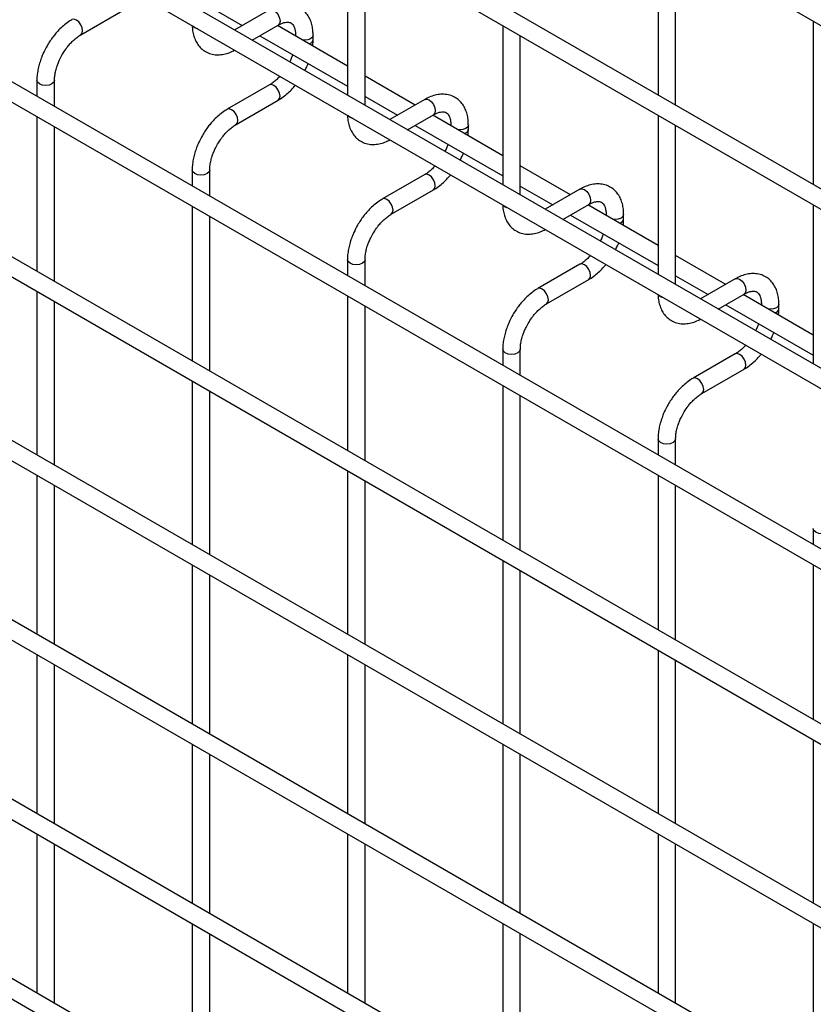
# Model space of a CAD drawing. Header units: inches. Extents: x 0.2 to 10.8, y 0.2 to 8.2.
# Tile 25 of 56: x 8.376 to 8.677, y 6.276 to 6.65. Entities that reach past the tile are written whole.
import ezdxf

# ---------------------------------------------------------------- set-up
doc = ezdxf.new("R2010")
doc.units = ezdxf.units.IN
doc.header["$MEASUREMENT"] = 0

msp = doc.modelspace()

# ---------------------------------------------------------------- linework, layer by layer
for p, q in [((7.788006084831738, 7.162782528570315), (10.55485599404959, 5.565514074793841)), ((10.55818905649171, 5.501541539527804), (7.791339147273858, 7.098809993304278)), ((7.788006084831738, 7.093036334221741), (10.55485599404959, 5.495767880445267)), ((10.55818905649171, 5.433496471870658), (7.791339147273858, 7.030764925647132)), ((7.788006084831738, 7.024991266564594), (10.55485599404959, 5.427722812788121)), ((10.55818905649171, 5.364960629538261), (7.791339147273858, 6.962229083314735)), ((7.788006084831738, 6.956455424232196), (10.55485599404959, 5.359186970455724)), ((7.788006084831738, 6.89011148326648), (10.55485599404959, 5.292843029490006)), ((10.48625378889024, 5.340144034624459), (7.858918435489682, 6.856872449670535)), ((10.55818905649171, 5.22887049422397), (7.791339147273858, 6.826138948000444)), ((7.788006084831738, 6.820365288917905), (10.55485599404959, 5.223096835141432)), ((10.55818905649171, 5.160825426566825), (7.791339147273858, 6.758093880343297)), ((7.788006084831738, 6.752320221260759), (10.55485599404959, 5.155051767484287)), ((10.55818905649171, 5.092780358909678), (7.791339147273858, 6.690048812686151)), ((7.788006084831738, 6.684275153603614), (10.55485599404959, 5.087006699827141)), ((8.618368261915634, 6.68342464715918), (8.618368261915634, 6.621376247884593)), ((8.500517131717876, 6.681712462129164), (8.500517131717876, 6.621365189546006)), ((8.6250349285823, 6.617527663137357), (8.6250349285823, 6.679576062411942)), ((8.507183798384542, 6.617516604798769), (8.507183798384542, 6.677863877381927)), ((8.39930366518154, 6.644194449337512), (8.415301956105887, 6.653430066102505)), ((8.448258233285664, 6.654844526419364), (8.460599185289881, 6.647720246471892)), ((8.470894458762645, 6.65366358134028), (8.45773153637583, 6.646064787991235)), ((8.677293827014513, 6.6494076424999), (8.677293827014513, 6.587359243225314)), ((8.464398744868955, 6.64221589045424), (8.474227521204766, 6.647889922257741)), ((8.500517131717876, 6.632373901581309), (8.473933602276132, 6.647720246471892)), ((8.559442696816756, 6.647695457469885), (8.559442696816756, 6.587348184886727)), ((8.467266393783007, 6.643871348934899), (8.500517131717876, 6.624676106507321)), ((8.480806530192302, 6.644090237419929), (8.480806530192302, 6.643752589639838)), ((8.480870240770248, 6.64371581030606), (8.480806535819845, 6.644086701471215)), ((8.487473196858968, 6.642355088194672), (8.487473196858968, 6.644090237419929)), ((8.566109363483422, 6.583499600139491), (8.566109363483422, 6.643846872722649)), ((8.382666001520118, 6.626924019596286), (8.382666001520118, 6.620863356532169)), ((8.389332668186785, 6.617014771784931), (8.389332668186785, 6.626924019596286)), ((8.526191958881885, 6.617552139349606), (8.507183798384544, 6.628525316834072)), ((8.470894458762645, 6.625186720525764), (8.4548961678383, 6.615951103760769)), ((10.55818905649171, 5.024735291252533), (7.791339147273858, 6.622003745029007)), ((8.45822923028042, 6.610177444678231), (8.474227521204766, 6.619413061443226)), ((8.507183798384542, 6.620827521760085), (8.51952475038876, 6.613703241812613)), ((8.529820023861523, 6.619646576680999), (8.516657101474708, 6.612047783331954)), ((7.788006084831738, 6.616230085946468), (10.55485599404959, 5.018961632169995)), ((8.382666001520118, 6.613165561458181), (8.382666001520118, 6.554519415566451)), ((8.523324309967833, 6.608198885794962), (8.533153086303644, 6.613872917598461)), ((8.559442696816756, 6.59835689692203), (8.532859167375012, 6.613703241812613)), ((8.618368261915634, 6.613678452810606), (8.618368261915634, 6.553331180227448)), ((8.389332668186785, 6.550670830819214), (8.389332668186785, 6.609316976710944)), ((8.526191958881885, 6.609854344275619), (8.559442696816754, 6.590659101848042)), ((8.53973209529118, 6.610073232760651), (8.53973209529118, 6.609735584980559)), ((8.539795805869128, 6.609698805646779), (8.539732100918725, 6.610069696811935)), ((8.546398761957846, 6.608338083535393), (8.546398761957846, 6.610073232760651)), ((8.6250349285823, 6.54948259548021), (8.6250349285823, 6.609829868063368)), ((8.585117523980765, 6.583535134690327), (8.566109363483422, 6.594508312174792)), ((8.441591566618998, 6.592907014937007), (8.441591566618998, 6.586846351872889)), ((8.448258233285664, 6.582997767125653), (8.448258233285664, 6.592907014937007)), ((8.529820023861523, 6.591169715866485), (8.513821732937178, 6.58193409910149)), ((8.566109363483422, 6.586810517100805), (8.578450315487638, 6.579686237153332)), ((8.517154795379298, 6.576160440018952), (8.533153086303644, 6.585396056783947)), ((8.588745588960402, 6.58562957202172), (8.575582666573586, 6.578030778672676)), ((8.441591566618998, 6.579148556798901), (8.441591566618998, 6.520502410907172)), ((8.582249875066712, 6.574181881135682), (8.592078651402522, 6.579855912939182)), ((8.618368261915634, 6.564339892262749), (8.59178473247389, 6.579686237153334)), ((8.677293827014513, 6.579661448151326), (8.677293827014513, 6.519314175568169)), ((8.448258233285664, 6.516653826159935), (8.448258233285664, 6.575299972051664)), ((8.585117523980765, 6.575837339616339), (8.618368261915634, 6.556642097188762)), ((8.598657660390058, 6.576056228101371), (8.598657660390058, 6.575718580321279)), ((8.598721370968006, 6.5756818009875), (8.598657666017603, 6.576052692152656)), ((8.605324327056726, 6.574321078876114), (8.605324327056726, 6.576056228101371)), ((8.644043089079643, 6.549518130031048), (8.6250349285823, 6.560491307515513)), ((8.500517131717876, 6.558890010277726), (8.500517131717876, 6.55282934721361)), ((8.507183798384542, 6.548980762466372), (8.507183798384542, 6.558890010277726)), ((8.588745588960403, 6.557152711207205), (8.572747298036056, 6.54791709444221)), ((8.6250349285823, 6.552793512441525), (8.637375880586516, 6.545669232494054)), ((8.576080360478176, 6.542143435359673), (8.592078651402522, 6.551379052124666)), ((8.647671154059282, 6.551612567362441), (8.634508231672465, 6.544013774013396)), ((8.38266600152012, 6.546821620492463), (8.382666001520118, 6.484773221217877)), ((8.500517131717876, 6.545131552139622), (8.500517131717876, 6.486485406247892)), ((8.64117544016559, 6.540164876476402), (8.651004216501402, 6.545838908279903)), ((8.677293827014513, 6.530322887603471), (8.650710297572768, 6.545669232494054)), ((8.389332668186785, 6.480924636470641), (8.389332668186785, 6.542973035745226)), ((8.507183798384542, 6.482636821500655), (8.507183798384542, 6.541282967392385)), ((8.644043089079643, 6.54182033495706), (8.677293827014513, 6.522625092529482)), ((8.657583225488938, 6.542039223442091), (8.657583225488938, 6.541701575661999)), ((8.657646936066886, 6.541664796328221), (8.657583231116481, 6.542035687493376)), ((8.664249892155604, 6.540304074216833), (8.664249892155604, 6.542039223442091)), ((8.559442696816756, 6.524873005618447), (8.559442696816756, 6.51881234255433)), ((8.566109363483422, 6.514963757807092), (8.566109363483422, 6.524873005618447)), ((8.647671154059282, 6.523135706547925), (8.631672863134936, 6.51390008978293)), ((8.635005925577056, 6.508126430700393), (8.651004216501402, 6.517362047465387)), ((8.441591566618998, 6.512804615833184), (8.441591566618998, 6.450756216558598)), ((8.559442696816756, 6.511114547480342), (8.559442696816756, 6.452468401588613)), ((8.448258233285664, 6.44690763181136), (8.448258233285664, 6.508956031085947)), ((8.566109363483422, 6.448619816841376), (8.566109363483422, 6.507265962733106)), ((8.618368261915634, 6.490856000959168), (8.618368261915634, 6.48479533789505)), ((8.6250349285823, 6.480946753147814), (8.6250349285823, 6.490856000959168)), ((8.500517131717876, 6.478787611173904), (8.500517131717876, 6.416739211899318)), ((8.382666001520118, 6.477075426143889), (8.382666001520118, 6.416728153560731)), ((8.507183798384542, 6.412890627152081), (8.507183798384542, 6.474939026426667)), ((8.618368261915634, 6.477097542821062), (8.618368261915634, 6.418451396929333)), ((8.389332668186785, 6.412879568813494), (8.389332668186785, 6.473226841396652)), ((8.6250349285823, 6.414602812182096), (8.6250349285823, 6.473248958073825)), ((8.677293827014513, 6.456838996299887), (8.677293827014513, 6.450778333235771)), ((8.559442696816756, 6.444770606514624), (8.559442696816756, 6.382722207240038)), ((8.441591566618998, 6.44305842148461), (8.441591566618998, 6.382711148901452)), ((8.566109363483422, 6.378873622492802), (8.566109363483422, 6.440922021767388)), ((8.677293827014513, 6.443080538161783), (8.677293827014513, 6.384434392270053)), ((8.448258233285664, 6.378862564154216), (8.448258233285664, 6.439209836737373)), ((8.618368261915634, 6.410753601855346), (8.618368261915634, 6.348705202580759)), ((8.382666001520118, 6.409030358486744), (8.382666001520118, 6.348683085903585)), ((8.500517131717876, 6.409041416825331), (8.500517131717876, 6.348694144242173)), ((8.6250349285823, 6.344856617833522), (8.6250349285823, 6.406905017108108)), ((8.389332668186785, 6.344834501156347), (8.389332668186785, 6.405181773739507)), ((8.507183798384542, 6.344845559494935), (8.507183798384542, 6.405192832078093)), ((8.677293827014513, 6.376736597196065), (8.677293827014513, 6.314688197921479)), ((8.441591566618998, 6.375013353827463), (8.441591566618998, 6.314666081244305)), ((8.559442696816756, 6.37502441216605), (8.559442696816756, 6.314677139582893)), ((8.448258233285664, 6.310817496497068), (8.448258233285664, 6.371164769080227)), ((8.566109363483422, 6.310828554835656), (8.566109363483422, 6.371175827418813)), ((8.382666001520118, 6.340985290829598), (8.382666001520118, 6.28063801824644)), ((8.500517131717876, 6.340996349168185), (8.500517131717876, 6.280649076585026)), ((8.618368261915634, 6.341007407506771), (8.618368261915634, 6.280660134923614)), ((8.389332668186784, 6.276789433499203), (8.389332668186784, 6.337136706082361)), ((8.507183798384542, 6.276800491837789), (8.507183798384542, 6.337147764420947)), ((8.6250349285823, 6.276811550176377), (8.6250349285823, 6.337158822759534)), ((8.441591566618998, 6.306968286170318), (8.441591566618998, 6.24662101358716)), ((8.559442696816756, 6.306979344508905), (8.559442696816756, 6.246632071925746)), ((8.677293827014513, 6.306990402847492), (8.677293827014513, 6.246643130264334)), ((8.448258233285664, 6.242772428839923), (8.448258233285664, 6.303119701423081)), ((8.566109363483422, 6.242783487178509), (8.566109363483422, 6.303130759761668))]:
    msp.add_line(p, q)
at = {"flags": 128}
for points in [[(8.472560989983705, 6.653498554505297), (8.473462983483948, 6.652770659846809), (8.47422765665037, 6.651739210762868), (8.474738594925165, 6.65056123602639), (8.47491801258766, 6.649416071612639), (8.474738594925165, 6.648478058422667), (8.47422765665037, 6.647890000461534), (8.474227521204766, 6.647889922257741)], [(8.39763713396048, 6.649803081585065), (8.396735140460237, 6.650116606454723), (8.395970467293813, 6.649968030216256), (8.395960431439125, 6.649962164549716)], [(8.39929754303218, 6.644190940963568), (8.399303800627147, 6.644194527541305), (8.399814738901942, 6.644782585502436), (8.399994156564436, 6.645720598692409), (8.399814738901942, 6.646865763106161), (8.399303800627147, 6.648043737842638), (8.398539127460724, 6.64907518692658), (8.39763713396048, 6.649803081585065)], [(8.442567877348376, 6.646900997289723), (8.441845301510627, 6.647525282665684), (8.441830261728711, 6.647546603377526)], [(8.443686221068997, 6.646475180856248), (8.443649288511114, 6.646483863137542), (8.442567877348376, 6.646900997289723)], [(8.487473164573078, 6.644081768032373), (8.487219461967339, 6.643353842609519), (8.48649688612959, 6.642729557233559), (8.485415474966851, 6.642312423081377), (8.484139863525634, 6.642165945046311), (8.483491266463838, 6.64220272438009)], [(8.389332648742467, 6.626930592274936), (8.389332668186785, 6.626924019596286), (8.389078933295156, 6.626187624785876), (8.388356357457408, 6.625563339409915), (8.387274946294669, 6.625146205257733), (8.385999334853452, 6.624999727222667), (8.384723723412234, 6.625146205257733), (8.383642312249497, 6.625563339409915), (8.382919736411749, 6.626187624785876), (8.382666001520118, 6.626924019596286), (8.382666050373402, 6.626934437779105)], [(8.474227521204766, 6.619413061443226), (8.474227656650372, 6.619413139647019), (8.474738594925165, 6.620001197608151), (8.47491801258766, 6.620939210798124), (8.474738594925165, 6.622084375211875), (8.47422765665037, 6.623262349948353), (8.473462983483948, 6.624293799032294), (8.472560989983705, 6.625021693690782), (8.47165899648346, 6.625335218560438), (8.470894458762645, 6.625186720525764)], [(8.529820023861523, 6.619646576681), (8.530584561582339, 6.619795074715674), (8.531486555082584, 6.619481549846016)], [(8.531486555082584, 6.619481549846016), (8.532388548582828, 6.618753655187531), (8.53315322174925, 6.617722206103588), (8.533664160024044, 6.616544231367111), (8.533843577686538, 6.61539906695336), (8.533664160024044, 6.614461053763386), (8.53315322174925, 6.613872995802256), (8.533153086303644, 6.613872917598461)], [(8.45656269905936, 6.615786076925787), (8.455660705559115, 6.616099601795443), (8.454896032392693, 6.615951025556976), (8.454885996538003, 6.615945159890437)], [(8.458223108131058, 6.610173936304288), (8.458229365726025, 6.610177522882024), (8.45874030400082, 6.610765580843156), (8.458919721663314, 6.611703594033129), (8.45874030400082, 6.612848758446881), (8.458229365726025, 6.614026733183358), (8.457464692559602, 6.615058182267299), (8.45656269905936, 6.615786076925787)], [(8.501493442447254, 6.612883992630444), (8.500770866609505, 6.613508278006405), (8.50075582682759, 6.613529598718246)], [(8.502611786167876, 6.612458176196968), (8.502574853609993, 6.612466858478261), (8.501493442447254, 6.612883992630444)], [(8.546398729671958, 6.610064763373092), (8.546145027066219, 6.60933683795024), (8.545422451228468, 6.608712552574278), (8.54434104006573, 6.608295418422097), (8.543065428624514, 6.608148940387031), (8.542416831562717, 6.608185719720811)], [(8.448258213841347, 6.592913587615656), (8.448258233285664, 6.592907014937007), (8.448004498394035, 6.592170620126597), (8.447281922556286, 6.591546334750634), (8.446200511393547, 6.591129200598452), (8.44492489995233, 6.590982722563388), (8.443649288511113, 6.591129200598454), (8.442567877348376, 6.591546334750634), (8.441845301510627, 6.592170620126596), (8.441591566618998, 6.592907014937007), (8.441591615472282, 6.592917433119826)], [(8.533153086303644, 6.585396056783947), (8.53315322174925, 6.585396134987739), (8.533664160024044, 6.585984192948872), (8.533843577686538, 6.586922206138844), (8.533664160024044, 6.588067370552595), (8.53315322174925, 6.589245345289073), (8.532388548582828, 6.590276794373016), (8.531486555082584, 6.591004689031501), (8.53058456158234, 6.591318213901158), (8.529820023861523, 6.591169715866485)], [(8.588745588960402, 6.58562957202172), (8.589510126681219, 6.585778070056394), (8.590412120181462, 6.585464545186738)], [(8.515488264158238, 6.581769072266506), (8.514586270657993, 6.582082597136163), (8.513821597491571, 6.581934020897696), (8.513811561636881, 6.581928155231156)], [(8.590412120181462, 6.585464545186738), (8.591314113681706, 6.584736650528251), (8.592078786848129, 6.583705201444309), (8.592589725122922, 6.582527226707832), (8.592769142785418, 6.58138206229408), (8.592589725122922, 6.580444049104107), (8.592078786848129, 6.579855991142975), (8.592078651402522, 6.579855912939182)], [(8.517148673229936, 6.576156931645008), (8.517154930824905, 6.576160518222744), (8.517665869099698, 6.576748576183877), (8.517845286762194, 6.577686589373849), (8.517665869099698, 6.5788317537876), (8.517154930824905, 6.580009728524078), (8.516390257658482, 6.58104117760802), (8.515488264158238, 6.581769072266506)], [(8.560419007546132, 6.578866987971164), (8.559696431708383, 6.579491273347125), (8.559681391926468, 6.579512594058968)], [(8.561537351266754, 6.57844117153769), (8.56150041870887, 6.578449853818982), (8.560419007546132, 6.578866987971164)], [(8.605324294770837, 6.576047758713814), (8.605070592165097, 6.57531983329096), (8.604348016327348, 6.574695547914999), (8.60326660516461, 6.574278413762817), (8.601990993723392, 6.574131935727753), (8.601342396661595, 6.57416871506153)], [(8.507183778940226, 6.558896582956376), (8.507183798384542, 6.558890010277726), (8.506930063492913, 6.558153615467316), (8.506207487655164, 6.557529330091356), (8.505126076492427, 6.557112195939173), (8.50385046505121, 6.556965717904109), (8.502574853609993, 6.557112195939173), (8.501493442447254, 6.557529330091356), (8.500770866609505, 6.558153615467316), (8.500517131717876, 6.558890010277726), (8.50051718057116, 6.558900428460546)], [(8.592078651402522, 6.551379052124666), (8.59207878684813, 6.551379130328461), (8.592589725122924, 6.551967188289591), (8.592769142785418, 6.552905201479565), (8.592589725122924, 6.554050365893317), (8.59207878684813, 6.555228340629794), (8.591314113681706, 6.556259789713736), (8.590412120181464, 6.556987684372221), (8.589510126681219, 6.55730120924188), (8.588745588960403, 6.557152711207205)], [(8.64767115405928, 6.551612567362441), (8.648435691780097, 6.551761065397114), (8.649337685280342, 6.551447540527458)], [(8.649337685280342, 6.551447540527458), (8.650239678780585, 6.550719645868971), (8.651004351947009, 6.549688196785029), (8.651515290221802, 6.548510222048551), (8.651694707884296, 6.5473650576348), (8.651515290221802, 6.546427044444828), (8.651004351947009, 6.545838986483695), (8.651004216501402, 6.545838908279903)], [(8.574413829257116, 6.547752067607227), (8.573511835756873, 6.548065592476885), (8.572747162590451, 6.547917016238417), (8.57273712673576, 6.547911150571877)], [(8.576074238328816, 6.542139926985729), (8.576080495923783, 6.542143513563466), (8.576591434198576, 6.542731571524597), (8.576770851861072, 6.54366958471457), (8.576591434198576, 6.544814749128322), (8.576080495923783, 6.545992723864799), (8.57531582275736, 6.547024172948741), (8.574413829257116, 6.547752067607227)], [(8.619344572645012, 6.544849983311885), (8.618621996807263, 6.545474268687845), (8.618606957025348, 6.545495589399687)], [(8.620462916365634, 6.544424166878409), (8.62042598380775, 6.544432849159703), (8.619344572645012, 6.544849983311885)], [(8.664249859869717, 6.542030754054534), (8.663996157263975, 6.541302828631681), (8.663273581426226, 6.54067854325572), (8.662192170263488, 6.540261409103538), (8.66091655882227, 6.540114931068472), (8.660267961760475, 6.540151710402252)], [(8.566109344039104, 6.524879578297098), (8.566109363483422, 6.524873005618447), (8.565855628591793, 6.524136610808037), (8.565133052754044, 6.523512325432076), (8.564051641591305, 6.523095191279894), (8.562776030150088, 6.52294871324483), (8.56150041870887, 6.523095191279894), (8.560419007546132, 6.523512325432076), (8.559696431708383, 6.524136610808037), (8.559442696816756, 6.524873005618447), (8.559442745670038, 6.524883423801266)], [(8.651004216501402, 6.517362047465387), (8.651004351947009, 6.51736212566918), (8.651515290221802, 6.517950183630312), (8.651694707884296, 6.518888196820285), (8.651515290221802, 6.520033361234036), (8.651004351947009, 6.521211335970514), (8.650239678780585, 6.522242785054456), (8.649337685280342, 6.522970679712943), (8.648435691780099, 6.523284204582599), (8.647671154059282, 6.523135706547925)], [(8.633339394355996, 6.513735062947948), (8.632437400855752, 6.514048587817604), (8.63167272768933, 6.513900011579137), (8.63166269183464, 6.513894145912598)], [(8.634999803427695, 6.508122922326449), (8.635006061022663, 6.508126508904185), (8.635516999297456, 6.508714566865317), (8.63569641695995, 6.509652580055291), (8.635516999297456, 6.510797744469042), (8.635006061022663, 6.51197571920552), (8.634241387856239, 6.513007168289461), (8.633339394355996, 6.513735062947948)], [(8.625034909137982, 6.490862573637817), (8.6250349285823, 6.490856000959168), (8.624781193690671, 6.490119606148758), (8.624058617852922, 6.489495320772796), (8.622977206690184, 6.489078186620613), (8.621701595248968, 6.488931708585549), (8.620425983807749, 6.489078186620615), (8.61934457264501, 6.489495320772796), (8.618621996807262, 6.490119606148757), (8.618368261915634, 6.490856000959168), (8.618368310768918, 6.490866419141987)], [(8.683960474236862, 6.456845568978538), (8.68396049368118, 6.456838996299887), (8.683706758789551, 6.456102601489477), (8.6829841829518, 6.455478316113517), (8.681902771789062, 6.455061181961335), (8.680627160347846, 6.45491470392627), (8.679351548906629, 6.455061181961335), (8.67827013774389, 6.455478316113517), (8.677547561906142, 6.456102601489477), (8.677293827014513, 6.456838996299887), (8.677293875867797, 6.456849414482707)]]:
    msp.add_lwpolyline(points, dxfattribs=at)
for centre, radius, start, end in [((8.485456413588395, 6.642739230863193), 0.002054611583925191, 285.2268557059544, 348.983702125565), ((8.54438197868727, 6.608722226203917), 0.002054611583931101, 285.2268557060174, 348.9837021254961), ((8.603307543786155, 6.574705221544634), 0.002054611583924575, 285.2268557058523, 348.9837021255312), ((8.662233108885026, 6.54068821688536), 0.002054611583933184, 285.2268557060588, 348.9837021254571)]:
    msp.add_arc(centre, radius, start, end)
for points, knots in [([(8.487446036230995, 6.644079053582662), (8.4874455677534, 6.644571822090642), (8.487444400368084, 6.645799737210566), (8.487142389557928, 6.647651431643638), (8.486554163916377, 6.649616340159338), (8.485647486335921, 6.65141534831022), (8.484416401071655, 6.653000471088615), (8.482841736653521, 6.654307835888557), (8.480910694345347, 6.655259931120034), (8.47876235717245, 6.655720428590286), (8.47652032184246, 6.655692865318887), (8.47431090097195, 6.655219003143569), (8.472419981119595, 6.654521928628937), (8.471301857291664, 6.653859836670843), (8.470900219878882, 6.653622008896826)], [0, 0, 0, 0, 0.05559168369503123, 0.1385272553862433, 0.222446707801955, 0.3069801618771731, 0.3922177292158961, 0.4792619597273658, 0.570513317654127, 0.6695129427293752, 0.760725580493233, 0.8540505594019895, 0.9475740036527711, 1, 1, 1, 1]), ([(8.395976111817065, 6.649927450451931), (8.395697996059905, 6.649778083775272), (8.394736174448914, 6.649261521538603), (8.393198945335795, 6.648085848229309), (8.391433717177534, 6.646512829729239), (8.38997532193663, 6.644947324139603), (8.388715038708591, 6.643393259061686), (8.387580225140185, 6.641818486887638), (8.386877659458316, 6.640652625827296), (8.386520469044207, 6.640059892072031)], [0, 0, 0, 0, 0.07605377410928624, 0.2630205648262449, 0.4373520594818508, 0.597786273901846, 0.7196030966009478, 0.8574438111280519, 1, 1, 1, 1]), ([(8.441631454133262, 6.647661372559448), (8.4416330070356, 6.647383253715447), (8.441638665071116, 6.646369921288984), (8.441920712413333, 6.644721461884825), (8.442499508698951, 6.642748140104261), (8.443403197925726, 6.640942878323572), (8.444628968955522, 6.639349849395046), (8.446198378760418, 6.638033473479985), (8.44812373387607, 6.637070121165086), (8.450268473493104, 6.636596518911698), (8.452510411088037, 6.636608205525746), (8.454722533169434, 6.637074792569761), (8.456463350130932, 6.637687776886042), (8.457433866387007, 6.638249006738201), (8.45768467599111, 6.638394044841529)], [0, 0, 0, 0, 0.03283335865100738, 0.1196290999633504, 0.2074587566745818, 0.2959349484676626, 0.3851375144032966, 0.4761898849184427, 0.5715643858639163, 0.6749426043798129, 0.7703316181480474, 0.8679615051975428, 0.9658774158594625, 1, 1, 1, 1]), ([(8.474224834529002, 6.647877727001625), (8.474579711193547, 6.648072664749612), (8.475345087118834, 6.648493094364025), (8.476414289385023, 6.648856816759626), (8.477403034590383, 6.649038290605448), (8.478231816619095, 6.649017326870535), (8.478925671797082, 6.648822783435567), (8.479465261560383, 6.648473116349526), (8.479992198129, 6.64782836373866), (8.480427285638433, 6.646921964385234), (8.480707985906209, 6.645689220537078), (8.480837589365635, 6.644713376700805), (8.480802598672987, 6.644119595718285), (8.48080066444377, 6.644086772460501)], [0, 0, 0, 0, 0.07634054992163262, 0.1646465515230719, 0.254489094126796, 0.3484721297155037, 0.4535719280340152, 0.5896971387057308, 0.6956807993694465, 0.796643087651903, 0.8959258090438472, 0.9942469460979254, 1, 1, 1, 1]), ([(8.392294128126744, 6.636726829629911), (8.39275676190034, 6.637477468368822), (8.393407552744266, 6.638533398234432), (8.39449606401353, 6.639951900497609), (8.395458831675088, 6.641072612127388), (8.396641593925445, 6.64224964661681), (8.397874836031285, 6.643264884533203), (8.398784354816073, 6.643916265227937), (8.399241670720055, 6.644150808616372), (8.39929915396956, 6.644180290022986)], [0, 0, 0, 0, 0.2331861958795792, 0.3280249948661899, 0.4833317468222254, 0.6413519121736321, 0.8071190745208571, 0.975755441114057, 1, 1, 1, 1]), ([(8.487312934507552, 6.639996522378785), (8.48738351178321, 6.640559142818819), (8.487483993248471, 6.641360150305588), (8.487454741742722, 6.642118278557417), (8.487446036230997, 6.642343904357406)], [0, 0, 0, 0, 0.7023909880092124, 0.9999999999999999, 0.9999999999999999, 0.9999999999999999, 0.9999999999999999]), ([(8.386520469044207, 6.640059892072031), (8.386009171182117, 6.639114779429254), (8.385289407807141, 6.637784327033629), (8.384434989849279, 6.635749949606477), (8.383808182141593, 6.634003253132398), (8.38323425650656, 6.631928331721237), (8.382845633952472, 6.629794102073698), (8.382655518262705, 6.628103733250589), (8.382686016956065, 6.62717133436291), (8.38269373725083, 6.626935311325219)], [0, 0, 0, 0, 0.2211396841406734, 0.3113023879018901, 0.4598978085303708, 0.6125921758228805, 0.7749994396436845, 0.9430444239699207, 1, 1, 1, 1]), ([(8.389342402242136, 6.626931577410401), (8.38935449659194, 6.627419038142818), (8.389379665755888, 6.628433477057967), (8.389675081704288, 6.630162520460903), (8.390119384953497, 6.631836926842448), (8.390668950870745, 6.633385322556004), (8.391342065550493, 6.634979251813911), (8.39194285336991, 6.636082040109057), (8.392294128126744, 6.636726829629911)], [0, 0, 0, 0, 0.1693229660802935, 0.352372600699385, 0.5340519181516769, 0.6675763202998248, 0.8056351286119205, 1, 1, 1, 1]), ([(8.479727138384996, 6.636677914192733), (8.479637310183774, 6.636419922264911), (8.479383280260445, 6.635690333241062), (8.479008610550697, 6.6347917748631), (8.478680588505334, 6.634175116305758), (8.478597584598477, 6.634019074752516)], [0, 0, 0, 0, 0.2900903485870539, 0.8203618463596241, 0.9999999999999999, 0.9999999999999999, 0.9999999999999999, 0.9999999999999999]), ([(8.484359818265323, 6.630692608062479), (8.484615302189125, 6.631168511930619), (8.485072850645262, 6.632020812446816), (8.485430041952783, 6.632904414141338), (8.485587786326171, 6.633294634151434)], [0, 0, 0, 0, 0.5583756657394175, 1, 1, 1, 1]), ([(8.474853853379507, 6.62848248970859), (8.474804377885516, 6.628424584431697), (8.474384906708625, 6.627933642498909), (8.473524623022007, 6.627116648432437), (8.472300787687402, 6.626097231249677), (8.47139961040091, 6.625455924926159), (8.470950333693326, 6.625226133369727), (8.470898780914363, 6.625199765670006)], [0, 0, 0, 0, 0.03947125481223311, 0.3346516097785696, 0.6442592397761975, 0.9591801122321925, 1, 1, 1, 1]), ([(8.474221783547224, 6.619454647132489), (8.474524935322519, 6.619619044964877), (8.475508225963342, 6.620152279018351), (8.477061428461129, 6.621344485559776), (8.478801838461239, 6.622919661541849), (8.480005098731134, 6.624186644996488), (8.48060122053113, 6.624933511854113), (8.480727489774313, 6.62509171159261)], [0, 0, 0, 0, 0.1291236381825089, 0.418820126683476, 0.6880763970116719, 0.9339290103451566, 1, 1, 1, 1]), ([(8.546371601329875, 6.610062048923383), (8.546371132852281, 6.610554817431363), (8.546369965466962, 6.611782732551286), (8.546067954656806, 6.613634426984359), (8.545479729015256, 6.615599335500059), (8.544573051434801, 6.617398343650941), (8.543341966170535, 6.618983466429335), (8.541767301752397, 6.620290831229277), (8.539836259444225, 6.621242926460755), (8.537687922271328, 6.621703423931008), (8.53544588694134, 6.621675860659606), (8.53323646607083, 6.621201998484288), (8.531345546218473, 6.620504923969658), (8.530227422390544, 6.619842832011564), (8.529825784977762, 6.619605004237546)], [0, 0, 0, 0, 0.05559168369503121, 0.1385272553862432, 0.2224467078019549, 0.306980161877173, 0.392217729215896, 0.4792619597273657, 0.5705133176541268, 0.669512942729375, 0.7607255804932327, 0.8540505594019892, 0.9475740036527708, 1, 1, 1, 1]), ([(8.454901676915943, 6.615910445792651), (8.454623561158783, 6.615761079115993), (8.453661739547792, 6.615244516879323), (8.452124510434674, 6.61406884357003), (8.450359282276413, 6.612495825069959), (8.44890088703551, 6.610930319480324), (8.44764060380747, 6.609376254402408), (8.446505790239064, 6.607801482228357), (8.445803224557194, 6.606635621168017), (8.445446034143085, 6.606042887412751)], [0, 0, 0, 0, 0.07605377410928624, 0.2630205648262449, 0.4373520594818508, 0.597786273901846, 0.7196030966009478, 0.8574438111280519, 1, 1, 1, 1]), ([(8.50055701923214, 6.613644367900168), (8.50055857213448, 6.613366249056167), (8.500564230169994, 6.612352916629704), (8.500846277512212, 6.610704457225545), (8.50142507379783, 6.608731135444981), (8.502328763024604, 6.606925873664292), (8.503554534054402, 6.605332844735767), (8.505123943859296, 6.604016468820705), (8.507049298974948, 6.603053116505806), (8.509194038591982, 6.602579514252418), (8.511435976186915, 6.602591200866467), (8.513648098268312, 6.603057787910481), (8.51538891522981, 6.603670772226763), (8.516359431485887, 6.604232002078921), (8.516610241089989, 6.604377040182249)], [0, 0, 0, 0, 0.03283335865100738, 0.1196290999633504, 0.2074587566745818, 0.2959349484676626, 0.3851375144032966, 0.4761898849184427, 0.5715643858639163, 0.6749426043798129, 0.7703316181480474, 0.8679615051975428, 0.9658774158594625, 1, 1, 1, 1]), ([(8.53315039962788, 6.613860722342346), (8.533505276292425, 6.614055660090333), (8.534270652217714, 6.614476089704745), (8.535339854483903, 6.614839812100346), (8.536328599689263, 6.615021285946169), (8.537157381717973, 6.615000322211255), (8.53785123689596, 6.614805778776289), (8.538390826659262, 6.614456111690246), (8.538917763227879, 6.613811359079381), (8.539352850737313, 6.612904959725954), (8.539633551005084, 6.611672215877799), (8.53976315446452, 6.610696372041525), (8.539728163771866, 6.610102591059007), (8.539726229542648, 6.610069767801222)], [0, 0, 0, 0, 0.07634054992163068, 0.1646465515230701, 0.2544890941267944, 0.3484721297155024, 0.4535719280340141, 0.58969713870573, 0.6956807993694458, 0.7966430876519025, 0.895925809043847, 0.9942469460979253, 1, 1, 1, 1]), ([(8.451219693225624, 6.602709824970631), (8.451682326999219, 6.603460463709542), (8.452333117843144, 6.604516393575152), (8.453421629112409, 6.605934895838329), (8.454384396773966, 6.607055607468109), (8.455567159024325, 6.608232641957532), (8.456800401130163, 6.609247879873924), (8.457709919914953, 6.609899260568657), (8.458167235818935, 6.610133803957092), (8.458224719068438, 6.610163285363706)], [0, 0, 0, 0, 0.2331861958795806, 0.3280249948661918, 0.4833317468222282, 0.6413519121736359, 0.8071190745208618, 0.9757554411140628, 1, 1, 1, 1]), ([(8.54623849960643, 6.605979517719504), (8.546309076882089, 6.606542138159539), (8.546409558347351, 6.607343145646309), (8.546380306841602, 6.608101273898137), (8.546371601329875, 6.608326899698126)], [0, 0, 0, 0, 0.7023909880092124, 0.9999999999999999, 0.9999999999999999, 0.9999999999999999, 0.9999999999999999]), ([(8.445446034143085, 6.606042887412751), (8.444934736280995, 6.605097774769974), (8.444214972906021, 6.603767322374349), (8.443360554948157, 6.601732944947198), (8.44273374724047, 6.599986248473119), (8.442159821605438, 6.597911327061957), (8.44177119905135, 6.595777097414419), (8.441581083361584, 6.59408672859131), (8.441611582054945, 6.593154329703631), (8.44161930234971, 6.59291830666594)], [0, 0, 0, 0, 0.221139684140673, 0.3113023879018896, 0.45989780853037, 0.6125921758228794, 0.7749994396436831, 0.943044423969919, 1, 1, 1, 1]), ([(8.448267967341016, 6.592914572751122), (8.448280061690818, 6.593402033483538), (8.448305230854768, 6.594416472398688), (8.448600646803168, 6.596145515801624), (8.449044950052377, 6.597819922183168), (8.449594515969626, 6.599368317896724), (8.450267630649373, 6.600962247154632), (8.450868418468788, 6.602065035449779), (8.451219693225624, 6.602709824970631)], [0, 0, 0, 0, 0.1693229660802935, 0.352372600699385, 0.5340519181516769, 0.6675763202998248, 0.8056351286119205, 1, 1, 1, 1]), ([(8.538652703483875, 6.602660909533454), (8.538562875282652, 6.602402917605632), (8.538308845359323, 6.601673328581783), (8.537934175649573, 6.60077477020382), (8.537606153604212, 6.600158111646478), (8.537523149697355, 6.600002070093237)], [0, 0, 0, 0, 0.2900903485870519, 0.8203618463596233, 0.9999999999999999, 0.9999999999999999, 0.9999999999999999, 0.9999999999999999]), ([(8.543285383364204, 6.596675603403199), (8.543540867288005, 6.59715150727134), (8.543998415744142, 6.598003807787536), (8.544355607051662, 6.598887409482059), (8.54451335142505, 6.599277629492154)], [0, 0, 0, 0, 0.5583756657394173, 1, 1, 1, 1]), ([(8.533779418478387, 6.594465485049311), (8.533729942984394, 6.594407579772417), (8.533310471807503, 6.593916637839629), (8.532450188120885, 6.593099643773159), (8.531226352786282, 6.592080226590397), (8.530325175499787, 6.591438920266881), (8.529875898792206, 6.591209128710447), (8.52982434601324, 6.591182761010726)], [0, 0, 0, 0, 0.03947125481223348, 0.3346516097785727, 0.6442592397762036, 0.9591801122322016, 1, 1, 1, 1]), ([(8.533147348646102, 6.58543764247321), (8.533450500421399, 6.585602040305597), (8.53443379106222, 6.586135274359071), (8.535986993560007, 6.587327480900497), (8.537727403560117, 6.58890265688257), (8.538930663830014, 6.590169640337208), (8.539526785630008, 6.590916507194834), (8.539653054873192, 6.59107470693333)], [0, 0, 0, 0, 0.1291236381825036, 0.4188201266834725, 0.6880763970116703, 0.9339290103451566, 1, 1, 1, 1]), ([(8.605297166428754, 6.576045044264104), (8.60529669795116, 6.576537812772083), (8.605295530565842, 6.577765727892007), (8.604993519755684, 6.579617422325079), (8.604405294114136, 6.58158233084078), (8.60349861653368, 6.583381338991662), (8.602267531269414, 6.584966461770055), (8.600692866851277, 6.586273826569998), (8.598761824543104, 6.587225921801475), (8.596613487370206, 6.587686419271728), (8.594371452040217, 6.587658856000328), (8.592162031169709, 6.587184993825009), (8.590271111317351, 6.586487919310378), (8.589152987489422, 6.585825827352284), (8.58875135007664, 6.585587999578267)], [0, 0, 0, 0, 0.05559168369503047, 0.1385272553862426, 0.2224467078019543, 0.3069801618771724, 0.3922177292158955, 0.4792619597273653, 0.5705133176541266, 0.6695129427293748, 0.7607255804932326, 0.8540505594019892, 0.9475740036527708, 1, 1, 1, 1]), ([(8.513827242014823, 6.581893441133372), (8.513549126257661, 6.581744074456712), (8.51258730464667, 6.581227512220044), (8.511050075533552, 6.58005183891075), (8.509284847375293, 6.578478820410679), (8.507826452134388, 6.576913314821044), (8.50656616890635, 6.575359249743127), (8.505431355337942, 6.573784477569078), (8.504728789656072, 6.572618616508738), (8.504371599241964, 6.572025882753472)], [0, 0, 0, 0, 0.07605377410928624, 0.2630205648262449, 0.4373520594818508, 0.597786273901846, 0.7196030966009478, 0.8574438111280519, 1, 1, 1, 1]), ([(8.559482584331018, 6.579627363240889), (8.559484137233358, 6.579349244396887), (8.559489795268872, 6.578335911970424), (8.55977184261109, 6.576687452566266), (8.56035063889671, 6.574714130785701), (8.561254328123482, 6.572908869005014), (8.56248009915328, 6.571315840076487), (8.564049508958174, 6.569999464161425), (8.565974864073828, 6.569036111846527), (8.56811960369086, 6.568562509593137), (8.570361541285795, 6.568574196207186), (8.57257366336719, 6.569040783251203), (8.574314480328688, 6.569653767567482), (8.575284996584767, 6.570214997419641), (8.575535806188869, 6.570360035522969)], [0, 0, 0, 0, 0.03283335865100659, 0.1196290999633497, 0.2074587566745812, 0.2959349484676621, 0.3851375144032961, 0.4761898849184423, 0.571564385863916, 0.6749426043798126, 0.7703316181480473, 0.8679615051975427, 0.9658774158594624, 1, 1, 1, 1]), ([(8.592075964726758, 6.579843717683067), (8.592430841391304, 6.580038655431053), (8.593196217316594, 6.580459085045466), (8.59426541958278, 6.580822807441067), (8.595254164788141, 6.58100428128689), (8.596082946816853, 6.580983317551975), (8.59677680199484, 6.580788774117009), (8.59731639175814, 6.580439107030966), (8.597843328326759, 6.5797943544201), (8.598278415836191, 6.578887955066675), (8.598559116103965, 6.577655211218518), (8.598688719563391, 6.576679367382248), (8.598653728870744, 6.576085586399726), (8.598651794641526, 6.576052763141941)], [0, 0, 0, 0, 0.07634054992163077, 0.1646465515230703, 0.2544890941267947, 0.3484721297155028, 0.4535719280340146, 0.5896971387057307, 0.6956807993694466, 0.7966430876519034, 0.8959258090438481, 0.9942469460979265, 1, 1, 1, 1]), ([(8.510145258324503, 6.568692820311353), (8.510607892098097, 6.569443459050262), (8.511258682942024, 6.570499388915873), (8.512347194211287, 6.57191789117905), (8.513309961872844, 6.573038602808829), (8.514492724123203, 6.574215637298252), (8.515725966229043, 6.575230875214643), (8.51663548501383, 6.575882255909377), (8.517092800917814, 6.576116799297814), (8.517150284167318, 6.576146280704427)], [0, 0, 0, 0, 0.2331861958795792, 0.3280249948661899, 0.4833317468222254, 0.6413519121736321, 0.8071190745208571, 0.975755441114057, 1, 1, 1, 1]), ([(8.504371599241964, 6.572025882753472), (8.503860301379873, 6.571080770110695), (8.5031405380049, 6.569750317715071), (8.502286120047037, 6.567715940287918), (8.50165931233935, 6.565969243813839), (8.501085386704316, 6.563894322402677), (8.50069676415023, 6.561760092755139), (8.500506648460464, 6.56006972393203), (8.500537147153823, 6.559137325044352), (8.500544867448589, 6.558901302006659)], [0, 0, 0, 0, 0.2211396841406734, 0.3113023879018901, 0.4598978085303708, 0.6125921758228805, 0.7749994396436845, 0.9430444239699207, 1, 1, 1, 1]), ([(8.605164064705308, 6.571962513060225), (8.605234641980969, 6.57252513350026), (8.605335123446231, 6.57332614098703), (8.60530587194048, 6.574084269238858), (8.605297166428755, 6.574309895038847)], [0, 0, 0, 0, 0.7023909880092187, 0.9999999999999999, 0.9999999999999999, 0.9999999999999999, 0.9999999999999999]), ([(8.507193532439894, 6.558897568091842), (8.507205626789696, 6.559385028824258), (8.507230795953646, 6.560399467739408), (8.507526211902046, 6.562128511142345), (8.507970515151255, 6.563802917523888), (8.508520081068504, 6.565351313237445), (8.509193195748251, 6.566945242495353), (8.509793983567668, 6.568048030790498), (8.510145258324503, 6.568692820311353)], [0, 0, 0, 0, 0.1693229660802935, 0.352372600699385, 0.5340519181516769, 0.6675763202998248, 0.8056351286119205, 1, 1, 1, 1]), ([(8.597578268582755, 6.568643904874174), (8.59748844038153, 6.568385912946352), (8.597234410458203, 6.567656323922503), (8.596859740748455, 6.566757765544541), (8.59653171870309, 6.566141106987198), (8.596448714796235, 6.565985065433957)], [0, 0, 0, 0, 0.2900903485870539, 0.8203618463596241, 0.9999999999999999, 0.9999999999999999, 0.9999999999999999, 0.9999999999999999]), ([(8.602210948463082, 6.56265859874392), (8.602466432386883, 6.563134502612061), (8.60292398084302, 6.563986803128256), (8.60328117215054, 6.564870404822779), (8.60343891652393, 6.565260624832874)], [0, 0, 0, 0, 0.5583756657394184, 1, 1, 1, 1]), ([(8.592704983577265, 6.560448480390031), (8.592655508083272, 6.560390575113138), (8.592236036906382, 6.559899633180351), (8.591375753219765, 6.559082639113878), (8.59015191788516, 6.558063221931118), (8.589250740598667, 6.5574219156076), (8.588801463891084, 6.557192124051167), (8.58874991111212, 6.557165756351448)], [0, 0, 0, 0, 0.03947125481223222, 0.3346516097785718, 0.6442592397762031, 0.9591801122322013, 0.9999999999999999, 0.9999999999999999, 0.9999999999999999, 0.9999999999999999]), ([(8.592072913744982, 6.55142063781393), (8.592376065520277, 6.551585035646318), (8.5933593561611, 6.552118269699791), (8.594912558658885, 6.553310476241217), (8.596652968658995, 6.55488565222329), (8.597856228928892, 6.556152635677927), (8.598452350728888, 6.556899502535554), (8.598578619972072, 6.557057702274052)], [0, 0, 0, 0, 0.1291236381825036, 0.4188201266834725, 0.6880763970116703, 0.9339290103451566, 1, 1, 1, 1]), ([(8.664222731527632, 6.542028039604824), (8.66422226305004, 6.542520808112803), (8.66422109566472, 6.543748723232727), (8.663919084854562, 6.545600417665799), (8.663330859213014, 6.547565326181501), (8.662424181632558, 6.549364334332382), (8.661193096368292, 6.550949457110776), (8.659618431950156, 6.552256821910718), (8.657687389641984, 6.553208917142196), (8.655539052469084, 6.553669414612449), (8.653297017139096, 6.553641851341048), (8.651087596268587, 6.55316798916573), (8.649196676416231, 6.552470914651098), (8.6480785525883, 6.551808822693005), (8.647676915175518, 6.551570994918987)], [0, 0, 0, 0, 0.05559168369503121, 0.1385272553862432, 0.2224467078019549, 0.306980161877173, 0.392217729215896, 0.4792619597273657, 0.5705133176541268, 0.669512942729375, 0.7607255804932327, 0.8540505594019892, 0.9475740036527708, 1, 1, 1, 1]), ([(8.572752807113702, 6.547876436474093), (8.572474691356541, 6.547727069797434), (8.57151286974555, 6.547210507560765), (8.569975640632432, 6.54603483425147), (8.568210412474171, 6.5444618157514), (8.566752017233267, 6.542896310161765), (8.565491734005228, 6.541342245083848), (8.56435692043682, 6.539767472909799), (8.563654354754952, 6.538601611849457), (8.563297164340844, 6.538008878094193)], [0, 0, 0, 0, 0.07605377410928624, 0.2630205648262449, 0.4373520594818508, 0.597786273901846, 0.7196030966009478, 0.8574438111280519, 1, 1, 1, 1]), ([(8.618408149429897, 6.54561035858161), (8.618409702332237, 6.545332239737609), (8.618415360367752, 6.544318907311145), (8.61869740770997, 6.542670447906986), (8.619276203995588, 6.540697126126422), (8.620179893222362, 6.538891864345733), (8.621405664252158, 6.537298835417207), (8.622975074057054, 6.535982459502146), (8.624900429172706, 6.535019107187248), (8.627045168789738, 6.534545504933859), (8.629287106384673, 6.534557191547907), (8.631499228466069, 6.535023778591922), (8.633240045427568, 6.535636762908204), (8.634210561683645, 6.536197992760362), (8.634461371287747, 6.53634303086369)], [0, 0, 0, 0, 0.03283335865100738, 0.1196290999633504, 0.2074587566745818, 0.2959349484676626, 0.3851375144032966, 0.4761898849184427, 0.5715643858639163, 0.6749426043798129, 0.7703316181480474, 0.8679615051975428, 0.9658774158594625, 1, 1, 1, 1]), ([(8.651001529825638, 6.545826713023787), (8.651356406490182, 6.546021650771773), (8.652121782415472, 6.546442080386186), (8.65319098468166, 6.546805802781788), (8.65417972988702, 6.546987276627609), (8.655008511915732, 6.546966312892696), (8.655702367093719, 6.546771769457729), (8.65624195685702, 6.546422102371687), (8.656768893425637, 6.545777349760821), (8.657203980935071, 6.544870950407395), (8.657484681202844, 6.54363820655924), (8.657614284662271, 6.542662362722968), (8.657579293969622, 6.542068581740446), (8.657577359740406, 6.542035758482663)], [0, 0, 0, 0, 0.07634054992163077, 0.1646465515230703, 0.2544890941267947, 0.3484721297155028, 0.4535719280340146, 0.5896971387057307, 0.6956807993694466, 0.7966430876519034, 0.8959258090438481, 0.9942469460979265, 1, 1, 1, 1]), ([(8.569070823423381, 6.534675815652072), (8.569533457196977, 6.535426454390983), (8.570184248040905, 6.536482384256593), (8.571272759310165, 6.537900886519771), (8.572235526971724, 6.539021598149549), (8.573418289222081, 6.540198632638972), (8.574651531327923, 6.541213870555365), (8.575561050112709, 6.541865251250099), (8.576018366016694, 6.542099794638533), (8.576075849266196, 6.542129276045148)], [0, 0, 0, 0, 0.2331861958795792, 0.3280249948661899, 0.4833317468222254, 0.6413519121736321, 0.8071190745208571, 0.975755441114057, 1, 1, 1, 1]), ([(8.563297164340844, 6.538008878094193), (8.562785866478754, 6.537063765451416), (8.56206610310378, 6.535733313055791), (8.561211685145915, 6.533698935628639), (8.560584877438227, 6.53195223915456), (8.560010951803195, 6.529877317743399), (8.559622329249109, 6.527743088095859), (8.559432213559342, 6.52605271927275), (8.559462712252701, 6.525120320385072), (8.559470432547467, 6.524884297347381)], [0, 0, 0, 0, 0.2211396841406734, 0.3113023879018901, 0.4598978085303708, 0.6125921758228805, 0.7749994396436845, 0.9430444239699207, 1, 1, 1, 1]), ([(8.664089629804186, 6.537945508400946), (8.664160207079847, 6.53850812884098), (8.66426068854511, 6.539309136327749), (8.664231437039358, 6.540067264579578), (8.664222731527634, 6.540292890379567)], [0, 0, 0, 0, 0.7023909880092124, 0.9999999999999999, 0.9999999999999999, 0.9999999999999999, 0.9999999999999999]), ([(8.566119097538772, 6.524880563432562), (8.566131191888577, 6.525368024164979), (8.566156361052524, 6.526382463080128), (8.566451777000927, 6.528111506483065), (8.566896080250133, 6.529785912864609), (8.567445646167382, 6.531334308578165), (8.568118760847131, 6.532928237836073), (8.568719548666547, 6.534031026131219), (8.569070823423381, 6.534675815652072)], [0, 0, 0, 0, 0.1693229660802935, 0.352372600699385, 0.5340519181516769, 0.6675763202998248, 0.8056351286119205, 1, 1, 1, 1]), ([(8.656503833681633, 6.534626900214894), (8.65641400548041, 6.534368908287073), (8.65615997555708, 6.533639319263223), (8.655785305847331, 6.532740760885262), (8.65545728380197, 6.532124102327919), (8.655374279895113, 6.531968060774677)], [0, 0, 0, 0, 0.2900903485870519, 0.8203618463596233, 0.9999999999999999, 0.9999999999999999, 0.9999999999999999, 0.9999999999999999]), ([(8.66113651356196, 6.528641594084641), (8.661391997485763, 6.529117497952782), (8.661849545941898, 6.529969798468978), (8.662206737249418, 6.530853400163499), (8.662364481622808, 6.531243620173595)], [0, 0, 0, 0, 0.5583756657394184, 1, 1, 1, 1]), ([(8.651630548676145, 6.526431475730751), (8.65158107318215, 6.526373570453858), (8.651161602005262, 6.52588262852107), (8.650301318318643, 6.525065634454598), (8.649077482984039, 6.524046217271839), (8.648176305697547, 6.523404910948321), (8.647727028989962, 6.523175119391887), (8.647675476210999, 6.523148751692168)], [0, 0, 0, 0, 0.03947125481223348, 0.3346516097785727, 0.6442592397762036, 0.9591801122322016, 1, 1, 1, 1]), ([(8.65099847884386, 6.51740363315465), (8.651301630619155, 6.517568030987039), (8.652284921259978, 6.518101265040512), (8.653838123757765, 6.519293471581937), (8.655578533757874, 6.520868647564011), (8.65678179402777, 6.522135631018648), (8.657377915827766, 6.522882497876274), (8.65750418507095, 6.523040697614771)], [0, 0, 0, 0, 0.1291236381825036, 0.4188201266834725, 0.6880763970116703, 0.9339290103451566, 1, 1, 1, 1]), ([(8.631678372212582, 6.513859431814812), (8.63140025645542, 6.513710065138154), (8.630438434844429, 6.513193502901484), (8.628901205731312, 6.512017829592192), (8.627135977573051, 6.51044481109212), (8.625677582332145, 6.508879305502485), (8.624417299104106, 6.507325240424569), (8.6232824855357, 6.505750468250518), (8.62257991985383, 6.504584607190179), (8.622222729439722, 6.503991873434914)], [0, 0, 0, 0, 0.07605377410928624, 0.2630205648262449, 0.4373520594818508, 0.597786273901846, 0.7196030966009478, 0.8574438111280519, 1, 1, 1, 1]), ([(8.62799638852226, 6.500658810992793), (8.628459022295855, 6.501409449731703), (8.629109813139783, 6.502465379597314), (8.630198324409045, 6.50388388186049), (8.631161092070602, 6.505004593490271), (8.63234385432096, 6.506181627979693), (8.633577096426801, 6.507196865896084), (8.634486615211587, 6.507848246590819), (8.634943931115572, 6.508082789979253), (8.635001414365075, 6.508112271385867)], [0, 0, 0, 0, 0.2331861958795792, 0.3280249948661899, 0.4833317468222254, 0.6413519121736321, 0.8071190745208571, 0.975755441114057, 1, 1, 1, 1]), ([(8.622222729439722, 6.503991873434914), (8.621711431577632, 6.503046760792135), (8.620991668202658, 6.501716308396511), (8.620137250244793, 6.499681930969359), (8.619510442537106, 6.49793523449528), (8.618936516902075, 6.495860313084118), (8.618547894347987, 6.493726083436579), (8.61835777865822, 6.492035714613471), (8.618388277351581, 6.491103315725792), (8.618395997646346, 6.490867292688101)], [0, 0, 0, 0, 0.2211396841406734, 0.3113023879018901, 0.4598978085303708, 0.6125921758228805, 0.7749994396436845, 0.9430444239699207, 1, 1, 1, 1]), ([(8.625044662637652, 6.490863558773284), (8.625056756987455, 6.4913510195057), (8.625081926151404, 6.492365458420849), (8.625377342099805, 6.494094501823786), (8.625821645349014, 6.49576890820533), (8.626371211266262, 6.497317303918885), (8.62704432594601, 6.498911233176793), (8.627645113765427, 6.50001402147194), (8.62799638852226, 6.500658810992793)], [0, 0, 0, 0, 0.1693229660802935, 0.352372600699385, 0.5340519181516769, 0.6675763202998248, 0.8056351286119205, 1, 1, 1, 1])]:
    msp.add_open_spline(points, degree=3, knots=knots)

doc.saveas('drawing.dxf')
